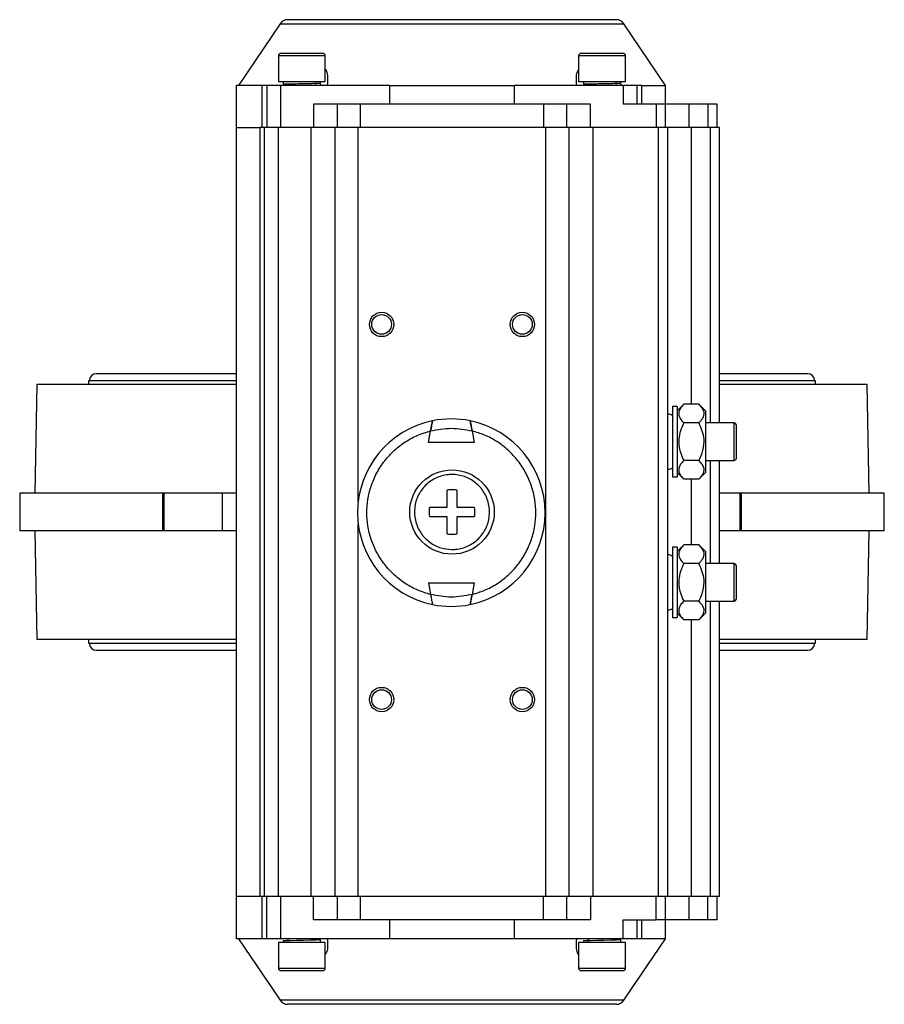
# Model space of a CAD drawing. Header units: millimetres. Extents: x 248 to 1443, y 143 to 1099.
# Tile 1 of 26: x 564 to 748, y 143 to 353. Entities that reach past the tile are written whole.
import ezdxf

# ---------------------------------------------------------------- set-up
doc = ezdxf.new("R2010")
doc.units = ezdxf.units.MM

msp = doc.modelspace()

# ---------------------------------------------------------------- linework, layer by layer
at = {"color": 7, "linetype": 'Continuous', "lineweight": 25}
for p, q in [((619.2, 351.8), (610.35, 338.68)), ((701.35, 338.68), (692.5, 351.8)), ((618.85, 344.98), (618.85, 339.48)), ((628.85, 339.48), (628.85, 344.98)), ((682.85, 344.98), (682.85, 339.48)), ((692.85, 339.48), (692.85, 344.98)), ((609.85, 338.68), (609.85, 329.68)), ((615.39, 338.68), (609.85, 338.68)), ((615.39, 329.68), (615.39, 338.68)), ((616.35, 338.68), (615.39, 338.68)), ((616.35, 338.68), (616.35, 329.68)), ((619.35, 338.68), (616.35, 338.68)), ((618.85, 339.48), (628.85, 339.48)), ((619.35, 329.68), (619.35, 338.68)), ((642.51, 338.68), (619.35, 338.68)), ((619.85, 339.48), (619.85, 338.93)), ((620.85, 338.93), (620.85, 338.68)), ((623.88, 339.06), (623.88, 339.06)), ((626.85, 338.68), (626.85, 339.13)), ((627.82, 339.17), (627.82, 339.48)), ((627.85, 338.98), (627.85, 338.68)), ((642.51, 338.68), (669.19, 338.68)), ((642.51, 338.68), (642.51, 334.68)), ((669.19, 334.68), (669.19, 338.68)), ((692.35, 338.68), (669.19, 338.68)), ((682.85, 339.48), (692.85, 339.48)), ((683.85, 339.48), (683.85, 338.93)), ((684.85, 338.93), (684.85, 338.68)), ((687.88, 339.06), (687.88, 339.06)), ((690.85, 338.68), (690.85, 339.13)), ((691.82, 339.17), (691.82, 339.48)), ((691.85, 338.98), (691.85, 338.68)), ((692.35, 338.68), (692.35, 334.68)), ((695.35, 338.68), (692.35, 338.68)), ((695.35, 334.68), (695.35, 338.68)), ((696.25, 338.68), (695.35, 338.68)), ((696.25, 338.68), (701.35, 338.68)), ((696.25, 338.68), (696.25, 334.68)), ((701.35, 334.68), (701.35, 338.68)), ((626.35, 334.68), (626.35, 329.68)), ((631.35, 334.68), (626.35, 334.68)), ((631.35, 334.68), (631.35, 329.68)), ((636.35, 334.68), (631.35, 334.68)), ((636.35, 329.68), (636.35, 334.68)), ((675.35, 334.68), (636.35, 334.68)), ((675.35, 334.68), (675.35, 329.68)), ((680.35, 334.68), (675.35, 334.68)), ((680.35, 329.68), (680.35, 334.68)), ((685.35, 334.68), (680.35, 334.68)), ((685.35, 329.68), (685.35, 334.68)), ((699.35, 334.68), (692.35, 334.68)), ((699.35, 334.68), (699.35, 329.68)), ((701.35, 334.68), (699.35, 334.68)), ((701.35, 329.68), (701.35, 334.68)), ((706.35, 334.68), (701.35, 334.68)), ((706.35, 334.68), (706.35, 329.68)), ((710.35, 334.68), (706.35, 334.68)), ((710.35, 334.68), (710.35, 329.68)), ((712.35, 334.68), (710.35, 334.68)), ((712.35, 329.68), (712.35, 334.68)), ((609.85, 329.68), (609.85, 165.68)), ((609.85, 329.68), (614.96, 329.68)), ((614.96, 165.68), (614.96, 329.68)), ((615.85, 329.68), (614.96, 329.68)), ((615.85, 165.68), (615.85, 329.68)), ((618.85, 329.68), (615.85, 329.68)), ((618.85, 165.68), (618.85, 329.68)), ((625.85, 329.68), (618.85, 329.68)), ((625.85, 165.68), (625.85, 329.68)), ((630.85, 329.68), (625.85, 329.68)), ((630.85, 329.68), (630.85, 165.68)), ((635.85, 329.68), (630.85, 329.68)), ((675.85, 329.68), (635.85, 329.68)), ((675.85, 165.68), (675.85, 329.68)), ((680.85, 329.68), (675.85, 329.68)), ((680.85, 165.68), (680.85, 329.68)), ((685.85, 329.68), (680.85, 329.68)), ((685.85, 329.68), (685.85, 165.68)), ((699.85, 329.68), (685.85, 329.68)), ((699.85, 165.68), (699.85, 329.68)), ((701.85, 329.68), (699.85, 329.68)), ((701.85, 165.68), (701.85, 329.68)), ((706.85, 329.68), (701.85, 329.68)), ((710.85, 329.68), (706.85, 329.68)), ((712.85, 329.68), (710.85, 329.68)), ((712.85, 266.68), (712.85, 329.68)), ((578.35, 275.68), (578.35, 274.88)), ((609.85, 275.68), (578.35, 275.68)), ((609.85, 277.18), (580.05, 277.18)), ((731.65, 277.18), (712.85, 277.18)), ((733.35, 275.68), (712.85, 275.68)), ((733.35, 274.88), (733.35, 275.68)), ((567.35, 274.88), (566.93, 251.68)), ((609.85, 274.88), (567.35, 274.88)), ((744.35, 274.88), (712.85, 274.88)), ((744.77, 251.68), (744.35, 274.88)), ((703.85, 270.18), (702.85, 270.18)), ((702.85, 270.18), (702.85, 255.18)), ((705.25, 270.68), (703.85, 269.28)), ((703.85, 270.18), (703.85, 255.18)), ((708.45, 270.68), (705.25, 270.68)), ((709.85, 269.28), (708.45, 270.68)), ((709.85, 269.28), (709.85, 256.08)), ((650.85, 262.54), (651.28, 264.99)), ((660.13, 264.99), (660.56, 262.54)), ((708.45, 266.68), (705.25, 266.68)), ((715.96, 266.68), (709.85, 266.68)), ((660.56, 262.54), (650.85, 262.54)), ((708.45, 258.68), (705.25, 258.68)), ((709.85, 258.68), (715.96, 258.68)), ((712.85, 236.68), (712.85, 258.68)), ((702.85, 255.18), (703.85, 255.18)), ((703.85, 256.08), (705.25, 254.68)), ((708.45, 254.68), (705.25, 254.68)), ((708.45, 254.68), (709.85, 256.08)), ((654.85, 248.68), (654.85, 252.41)), ((656.85, 252.41), (656.85, 248.68)), ((563.71, 251.68), (563.71, 243.68)), ((594.2, 251.68), (563.71, 251.68)), ((594.2, 243.68), (594.2, 251.68)), ((594.45, 251.68), (594.2, 251.68)), ((594.45, 251.68), (594.45, 243.68)), ((606.83, 251.68), (594.45, 251.68)), ((606.83, 251.68), (606.83, 243.68)), ((609.85, 251.68), (606.83, 251.68)), ((717.25, 251.68), (712.85, 251.68)), ((717.25, 243.68), (717.25, 251.68)), ((717.5, 251.68), (717.25, 251.68)), ((717.5, 251.68), (717.5, 243.68)), ((748, 251.68), (717.5, 251.68)), ((748, 243.68), (748, 251.68)), ((651.12, 248.68), (654.85, 248.68)), ((656.85, 248.68), (660.58, 248.68)), ((654.85, 246.68), (651.12, 246.68)), ((654.85, 242.96), (654.85, 246.68)), ((660.58, 246.68), (656.85, 246.68)), ((656.85, 246.68), (656.85, 242.96)), ((594.2, 243.68), (563.71, 243.68)), ((566.93, 243.68), (567.35, 220.48)), ((594.45, 243.68), (594.2, 243.68)), ((606.83, 243.68), (594.45, 243.68)), ((609.85, 243.68), (606.83, 243.68)), ((717.25, 243.68), (712.85, 243.68)), ((717.5, 243.68), (717.25, 243.68)), ((748, 243.68), (717.5, 243.68)), ((744.35, 220.48), (744.77, 243.68)), ((703.85, 240.18), (702.85, 240.18)), ((702.85, 240.18), (702.85, 225.18)), ((705.25, 240.68), (703.85, 239.28)), ((703.85, 240.18), (703.85, 225.18)), ((708.45, 240.68), (705.25, 240.68)), ((709.85, 239.28), (708.45, 240.68)), ((709.85, 239.28), (709.85, 226.08)), ((708.45, 236.68), (705.25, 236.68)), ((715.96, 236.68), (709.85, 236.68)), ((650.85, 232.54), (651.28, 230.09)), ((650.85, 232.54), (660.56, 232.54)), ((660.56, 232.54), (660.13, 230.09)), ((708.45, 228.68), (705.25, 228.68)), ((709.85, 228.68), (715.96, 228.68)), ((712.85, 165.68), (712.85, 228.68)), ((702.85, 225.18), (703.85, 225.18)), ((703.85, 226.08), (705.25, 224.68)), ((708.45, 224.68), (709.85, 226.08)), ((708.45, 224.68), (705.25, 224.68)), ((609.85, 220.48), (567.35, 220.48)), ((578.35, 220.48), (578.35, 219.68)), ((578.35, 219.68), (609.85, 219.68)), ((744.35, 220.48), (712.85, 220.48)), ((712.85, 219.68), (733.35, 219.68)), ((733.35, 219.68), (733.35, 220.48)), ((580.05, 218.18), (609.85, 218.18)), ((712.85, 218.18), (731.65, 218.18)), ((609.85, 165.68), (609.85, 156.68)), ((614.96, 165.68), (609.85, 165.68)), ((615.85, 165.68), (614.96, 165.68)), ((615.39, 156.68), (615.39, 165.68)), ((618.85, 165.68), (615.85, 165.68)), ((616.35, 156.68), (616.35, 165.68)), ((625.85, 165.68), (618.85, 165.68)), ((619.35, 156.68), (619.35, 165.68)), ((630.85, 165.68), (625.85, 165.68)), ((626.35, 160.68), (626.35, 165.68)), ((635.85, 165.68), (630.85, 165.68)), ((631.35, 165.68), (631.35, 160.68)), ((675.85, 165.68), (635.85, 165.68)), ((636.35, 160.68), (636.35, 165.68)), ((675.35, 160.68), (675.35, 165.68)), ((680.85, 165.68), (675.85, 165.68)), ((680.35, 160.68), (680.35, 165.68)), ((685.85, 165.68), (680.85, 165.68)), ((685.35, 165.68), (685.35, 160.68)), ((699.85, 165.68), (685.85, 165.68)), ((699.35, 160.68), (699.35, 165.68)), ((701.85, 165.68), (699.85, 165.68)), ((701.35, 160.68), (701.35, 165.68)), ((706.85, 165.68), (701.85, 165.68)), ((706.35, 165.68), (706.35, 160.68)), ((710.85, 165.68), (706.85, 165.68)), ((710.35, 160.68), (710.35, 165.68)), ((712.85, 165.68), (710.85, 165.68)), ((712.35, 160.68), (712.35, 165.68)), ((631.35, 160.68), (626.35, 160.68)), ((636.35, 160.68), (631.35, 160.68)), ((675.35, 160.68), (636.35, 160.68)), ((642.51, 160.68), (642.51, 156.68)), ((669.19, 156.68), (669.19, 160.68)), ((680.35, 160.68), (675.35, 160.68)), ((685.35, 160.68), (680.35, 160.68)), ((692.35, 156.68), (692.35, 160.68)), ((692.35, 160.68), (699.35, 160.68)), ((695.35, 156.68), (695.35, 160.68)), ((696.25, 160.68), (696.25, 156.68)), ((701.35, 160.68), (699.35, 160.68)), ((701.35, 156.68), (701.35, 160.68)), ((706.35, 160.68), (701.35, 160.68)), ((710.35, 160.68), (706.35, 160.68)), ((712.35, 160.68), (710.35, 160.68)), ((615.39, 156.68), (609.85, 156.68)), ((610.35, 156.68), (619.2, 143.56)), ((616.35, 156.68), (615.39, 156.68)), ((619.35, 156.68), (616.35, 156.68)), ((618.85, 155.88), (618.85, 150.38)), ((628.85, 155.88), (618.85, 155.88)), ((642.51, 156.68), (619.35, 156.68)), ((619.88, 156.19), (619.88, 155.88)), ((620.85, 156.68), (620.85, 156.24)), ((626.85, 156.43), (626.85, 156.68)), ((627.85, 155.88), (627.85, 156.43)), ((628.85, 150.38), (628.85, 155.88)), ((669.19, 156.68), (642.51, 156.68)), ((692.35, 156.68), (669.19, 156.68)), ((682.85, 155.88), (682.85, 150.38)), ((692.85, 155.88), (682.85, 155.88)), ((683.88, 156.19), (683.88, 155.88)), ((684.85, 156.68), (684.85, 156.24)), ((690.85, 156.43), (690.85, 156.68)), ((691.85, 155.88), (691.85, 156.43)), ((695.35, 156.68), (692.35, 156.68)), ((692.5, 143.56), (701.35, 156.68)), ((692.85, 150.38), (692.85, 155.88)), ((696.25, 156.68), (695.35, 156.68)), ((701.35, 156.68), (696.25, 156.68))]:
    msp.add_line(p, q, dxfattribs=at)
at = {"color": 8, "linetype": 'Continuous', "lineweight": 25}
for p, q in [((619.2, 351.8), (655.63, 351.8)), ((655.63, 351.8), (692.5, 351.8)), ((628.85, 344.98), (618.85, 344.98)), ((692.85, 344.98), (682.85, 344.98)), ((635.85, 249.94), (635.85, 329.68)), ((706.85, 329.68), (706.85, 270.68)), ((710.85, 329.68), (710.85, 266.68)), ((715.96, 258.68), (715.96, 266.68)), ((710.85, 258.68), (710.85, 236.68)), ((706.85, 254.68), (706.85, 240.68)), ((635.85, 165.68), (635.85, 245.13)), ((715.96, 228.68), (715.96, 236.68)), ((710.85, 228.68), (710.85, 165.68)), ((706.85, 224.68), (706.85, 165.68)), ((618.85, 150.38), (628.85, 150.38)), ((682.85, 150.38), (692.85, 150.38)), ((692.5, 143.56), (619.2, 143.56))]:
    msp.add_line(p, q, dxfattribs=at)
at = {"color": 7, "linetype": 'Continuous', "lineweight": 25, "flags": 128}
for points in [[(626.85, 156.49), (627.45, 156.47), (627.84, 156.44), (627.64, 156.41), (626.89, 156.38), (625.69, 156.35), (624.23, 156.31), (622.71, 156.28), (621.35, 156.25), (620.36, 156.22), (619.88, 156.19), (619.88, 156.19)], [(690.85, 156.49), (691.45, 156.47), (691.84, 156.44), (691.64, 156.41), (690.89, 156.38), (689.69, 156.35), (688.23, 156.31), (686.71, 156.28), (685.35, 156.25), (684.36, 156.22), (683.88, 156.19), (683.88, 156.19)]]:
    msp.add_lwpolyline(points, dxfattribs=at)
at = {"color": 7, "linetype": 'Continuous', "lineweight": 25}
for centre, radius in [((640.85, 287.68), 2.6), ((670.85, 287.68), 2.6), ((640.85, 287.68), 2.1), ((670.85, 287.68), 2.1), ((655.85, 247.68), 9), ((640.85, 207.68), 2.6), ((670.85, 207.68), 2.6), ((640.85, 207.68), 2.1), ((670.85, 207.68), 2.1)]:
    msp.add_circle(centre, radius, dxfattribs=at)
for centre, radius, start, end in [((620.86, 350.68), 2, 90, 146), ((690.84, 350.68), 2, 34, 90), ((619.35, 344.98), 0.5, 90, 180), ((628.35, 344.98), 0.5, 0, 90), ((683.35, 344.98), 0.5, 90, 180), ((692.35, 344.98), 0.5, 0, 90), ((580.05, 275.68), 1.5, 90, 180), ((731.65, 275.68), 1.5, 0, 90), ((655.71, 247.54), 20, 101.5632, 258.4368), ((655.71, 247.54), 20, 78.4368, 101.5632), ((655.71, 247.54), 20, 281.5632, 78.4368), ((702.05, 267.33), 1.2, 48.1897, 99.5941), ((715.96, 266.18), 0.5, 0, 90), ((715.96, 259.18), 0.5, 270, 0), ((702.05, 258.03), 1.2, 260.4059, 311.8103), ((702.05, 237.33), 1.2, 48.1897, 99.5941), ((715.96, 236.18), 0.5, 0, 90), ((715.96, 229.18), 0.5, 270, 0), ((655.71, 247.54), 20, 258.4368, 281.5632), ((702.05, 228.03), 1.2, 260.4059, 311.8103), ((580.05, 219.68), 1.5, 180, 270), ((731.65, 219.68), 1.5, 270, 0), ((619.35, 150.38), 0.5, 180, 270), ((628.35, 150.38), 0.5, 270, 0), ((683.35, 150.38), 0.5, 180, 270), ((692.35, 150.38), 0.5, 270, 0), ((620.86, 144.68), 2, 214, 270), ((690.84, 144.68), 2, 270, 326)]:
    msp.add_arc(centre, radius, start, end, dxfattribs=at)
for points, knots in [([(655.85, 352.68), (654.43, 352.68), (651.54, 352.68), (647.21, 352.68), (643.25, 352.68), (639.73, 352.68), (636.65, 352.68), (633.75, 352.68), (631.06, 352.68), (628.64, 352.68), (626.52, 352.68), (624.73, 352.68), (623.12, 352.68), (621.85, 352.68), (621.01, 352.68), (620.91, 352.68), (620.86, 352.68)], [0, 0, 0, 0, 0.077632, 0.157663, 0.239951, 0.304274, 0.368607, 0.434299, 0.5, 0.565692, 0.631393, 0.695716, 0.760049, 0.842329, 0.922366, 1, 1, 1, 1]), ([(690.84, 352.68), (690.79, 352.68), (690.69, 352.68), (689.85, 352.68), (688.58, 352.68), (686.98, 352.68), (685.18, 352.68), (683.06, 352.68), (680.64, 352.68), (677.95, 352.68), (675.05, 352.68), (671.98, 352.68), (668.45, 352.68), (664.49, 352.68), (660.16, 352.68), (657.27, 352.68), (655.85, 352.68)], [0, 0, 0, 0, 0.077625, 0.157663, 0.239951, 0.304274, 0.368607, 0.434299, 0.5, 0.565692, 0.631393, 0.695716, 0.760049, 0.842329, 0.922364, 1, 1, 1, 1]), ([(628.35, 345.48), (628.29, 345.48), (628.2, 345.48), (627.64, 345.48), (627.06, 345.48), (626.34, 345.48), (625.29, 345.48), (623.85, 345.48), (622.41, 345.48), (621.37, 345.48), (620.65, 345.48), (620.06, 345.48), (619.5, 345.48), (619.41, 345.48), (619.35, 345.48)], [0, 0, 0, 0, 0.119728, 0.18418, 0.25, 0.31582, 0.380272, 0.5, 0.619728, 0.68418, 0.75, 0.81582, 0.880272, 1, 1, 1, 1]), ([(692.35, 345.48), (692.29, 345.48), (692.2, 345.48), (691.64, 345.48), (691.06, 345.48), (690.34, 345.48), (689.29, 345.48), (687.85, 345.48), (686.41, 345.48), (685.37, 345.48), (684.65, 345.48), (684.06, 345.48), (683.5, 345.48), (683.41, 345.48), (683.35, 345.48)], [0, 0, 0, 0, 0.1197284, 0.1841803, 0.25, 0.3158197, 0.3802716, 0.5, 0.6197284, 0.6841803, 0.75, 0.8158197, 0.8802716, 1, 1, 1, 1]), ([(628.85, 342.1), (628.86, 342.1), (629.17, 341.77), (629.37, 340.58), (629.31, 339.36), (629.27, 338.68)], [0, 0, 0, 0, 0.006652, 0.445571, 1, 1, 1, 1]), ([(682.43, 338.68), (682.39, 339.19), (682.3, 340.2), (682.45, 341.36), (682.76, 341.88), (682.85, 342.04)], [0, 0, 0, 0, 0.41055, 0.819237, 1, 1, 1, 1]), ([(620.85, 338.88), (620.63, 338.88), (620.07, 338.9), (619.94, 338.92), (619.86, 338.93)], [0, 0, 0, 0, 0.398216, 1, 1, 1, 1]), ([(619.89, 338.93), (619.92, 338.94), (619.97, 338.96), (620.74, 338.99), (621.96, 339.02), (623.47, 339.05), (625.03, 339.08), (626.41, 339.11), (627.45, 339.14), (627.7, 339.16), (627.82, 339.17)], [0, 0, 0, 0, 0.107616, 0.235135, 0.362566, 0.490124, 0.61751, 0.745101, 0.872372, 1, 1, 1, 1]), ([(684.85, 338.88), (684.63, 338.88), (684.07, 338.9), (683.94, 338.92), (683.86, 338.93)], [0, 0, 0, 0, 0.398216, 1, 1, 1, 1]), ([(683.89, 338.93), (683.92, 338.94), (683.97, 338.96), (684.74, 338.99), (685.96, 339.02), (687.47, 339.05), (689.03, 339.08), (690.41, 339.11), (691.45, 339.14), (691.7, 339.16), (691.82, 339.17)], [0, 0, 0, 0, 0.107616, 0.235135, 0.362566, 0.490124, 0.61751, 0.745101, 0.872372, 1, 1, 1, 1]), ([(705.25, 270.68), (705, 270.41), (704.49, 269.85), (704.06, 268.82), (704.32, 267.71), (704.97, 267), (705.25, 266.68)], [0, 0, 0, 0, 0.216461, 0.440323, 0.75191, 1, 1, 1, 1]), ([(708.45, 270.68), (708.7, 270.41), (709.21, 269.85), (709.64, 268.82), (709.38, 267.71), (708.74, 267), (708.45, 266.68)], [0, 0, 0, 0, 0.216461, 0.440323, 0.75191, 1, 1, 1, 1]), ([(651.28, 264.99), (651.33, 265.24), (651.42, 265.76), (651.55, 266.44), (651.64, 266.92), (651.69, 267.11), (651.69, 267.13), (651.7, 267.13)], [0, 0, 0, 0, 0.240338, 0.481112, 0.708918, 0.918529, 1, 1, 1, 1]), ([(651.7, 267.13), (651.69, 267.11), (651.67, 267.06), (651.61, 266.73), (651.51, 266.24), (651.4, 265.63), (651.32, 265.19), (651.28, 264.99)], [0, 0, 0, 0, 0.1952048, 0.390185, 0.5912584, 0.8062939, 1, 1, 1, 1]), ([(659.71, 267.13), (659.72, 267.11), (659.74, 267.06), (659.81, 266.73), (659.9, 266.24), (660.01, 265.63), (660.09, 265.19), (660.13, 264.99)], [0, 0, 0, 0, 0.195205, 0.390185, 0.591258, 0.806294, 1, 1, 1, 1]), ([(660.13, 264.99), (660.08, 265.24), (659.99, 265.76), (659.86, 266.44), (659.77, 266.92), (659.73, 267.11), (659.72, 267.13), (659.71, 267.13)], [0, 0, 0, 0, 0.240338, 0.481112, 0.708918, 0.918529, 1, 1, 1, 1]), ([(651.28, 230.09), (650.38, 230.36), (648.53, 230.92), (645.93, 232.33), (643.52, 234.17), (641.43, 236.43), (639.75, 239.01), (638.56, 241.8), (637.86, 244.66), (637.63, 247.54), (637.86, 250.41), (638.56, 253.28), (639.75, 256.06), (641.43, 258.64), (643.52, 260.91), (645.93, 262.74), (648.53, 264.15), (650.38, 264.71), (651.28, 264.99)], [0, 0, 0, 0, 0.059498, 0.121496, 0.185282, 0.25, 0.314718, 0.378504, 0.440502, 0.5, 0.559498, 0.621496, 0.685282, 0.75, 0.814718, 0.878504, 0.940502, 1, 1, 1, 1]), ([(660.13, 230.09), (661.03, 230.36), (662.88, 230.92), (665.48, 232.33), (667.89, 234.17), (669.98, 236.43), (671.66, 239.01), (672.85, 241.8), (673.55, 244.66), (673.78, 247.54), (673.55, 250.41), (672.85, 253.28), (671.66, 256.06), (669.98, 258.64), (667.89, 260.91), (665.48, 262.74), (662.88, 264.15), (661.03, 264.71), (660.13, 264.99)], [0, 0, 0, 0, 0.059498, 0.121496, 0.185282, 0.25, 0.314718, 0.378504, 0.440502, 0.5, 0.559498, 0.621496, 0.685282, 0.75, 0.814718, 0.878504, 0.940502, 1, 1, 1, 1]), ([(705.25, 266.68), (705, 266.13), (704.49, 265.02), (704.21, 263.64), (704.15, 262.01), (704.44, 260.44), (705.02, 259.18), (705.25, 258.68)], [0, 0, 0, 0, 0.216359, 0.440115, 0.500381, 0.802468, 1, 1, 1, 1]), ([(708.45, 266.68), (708.7, 266.13), (709.21, 265.02), (709.49, 263.64), (709.55, 262.01), (709.26, 260.44), (708.68, 259.18), (708.45, 258.68)], [0, 0, 0, 0, 0.216359, 0.440115, 0.500381, 0.802468, 1, 1, 1, 1]), ([(716.46, 259.18), (716.46, 259.23), (716.46, 259.3), (716.46, 259.74), (716.46, 260.19), (716.46, 260.75), (716.46, 261.56), (716.46, 262.68), (716.46, 263.8), (716.46, 264.62), (716.46, 265.17), (716.46, 265.63), (716.46, 266.06), (716.46, 266.14), (716.46, 266.18)], [0, 0, 0, 0, 0.119721, 0.184836, 0.25, 0.315115, 0.380279, 0.5, 0.619721, 0.684836, 0.75, 0.815115, 0.880279, 1, 1, 1, 1]), ([(705.25, 258.68), (705, 258.41), (704.49, 257.85), (704.06, 256.82), (704.32, 255.71), (704.97, 255), (705.25, 254.68)], [0, 0, 0, 0, 0.216461, 0.440323, 0.75191, 1, 1, 1, 1]), ([(708.45, 258.68), (708.7, 258.41), (709.21, 257.85), (709.64, 256.82), (709.38, 255.71), (708.74, 255), (708.45, 254.68)], [0, 0, 0, 0, 0.216461, 0.440323, 0.75191, 1, 1, 1, 1]), ([(655.85, 239.68), (654.95, 239.77), (653.15, 239.95), (650.76, 241.33), (648.94, 243.36), (647.9, 245.89), (647.75, 248.63), (648.52, 251.25), (650.12, 253.48), (652.36, 255.05), (654.39, 255.62), (656.46, 255.73), (658.55, 255.38), (660.94, 254.05), (662.76, 252), (663.81, 249.47), (663.95, 246.74), (663.18, 244.11), (661.58, 241.88), (659.34, 240.32), (657.31, 239.73), (656.13, 239.69), (655.85, 239.68)], [0, 0, 0, 0, 0.053686, 0.107372, 0.161059, 0.214745, 0.268431, 0.322117, 0.375804, 0.42949, 0.483176, 0.5, 0.553686, 0.607372, 0.661059, 0.714745, 0.768431, 0.822117, 0.875804, 0.92949, 0.983176, 1, 1, 1, 1]), ([(651.12, 246.68), (651.06, 247.23), (650.98, 247.9), (651.1, 248.56), (651.12, 248.68)], [0, 0, 0, 0, 0.8082374, 1, 1, 1, 1]), ([(660.58, 248.68), (660.64, 248.14), (660.73, 247.47), (660.6, 246.81), (660.58, 246.68)], [0, 0, 0, 0, 0.808237, 1, 1, 1, 1]), ([(705.25, 240.68), (705, 240.41), (704.49, 239.85), (704.06, 238.82), (704.32, 237.71), (704.97, 237), (705.25, 236.68)], [0, 0, 0, 0, 0.216461, 0.440323, 0.75191, 1, 1, 1, 1]), ([(708.45, 240.68), (708.7, 240.41), (709.21, 239.85), (709.64, 238.82), (709.38, 237.71), (708.74, 237), (708.45, 236.68)], [0, 0, 0, 0, 0.216461, 0.440323, 0.75191, 1, 1, 1, 1]), ([(705.25, 236.68), (705, 236.13), (704.49, 235.02), (704.21, 233.64), (704.15, 232.01), (704.44, 230.44), (705.02, 229.18), (705.25, 228.68)], [0, 0, 0, 0, 0.216359, 0.440115, 0.500381, 0.802468, 1, 1, 1, 1]), ([(708.45, 236.68), (708.7, 236.13), (709.21, 235.02), (709.49, 233.64), (709.55, 232.01), (709.26, 230.44), (708.68, 229.18), (708.45, 228.68)], [0, 0, 0, 0, 0.216359, 0.440115, 0.500381, 0.802468, 1, 1, 1, 1]), ([(716.46, 229.18), (716.46, 229.23), (716.46, 229.3), (716.46, 229.74), (716.46, 230.19), (716.46, 230.75), (716.46, 231.56), (716.46, 232.68), (716.46, 233.8), (716.46, 234.62), (716.46, 235.17), (716.46, 235.63), (716.46, 236.06), (716.46, 236.14), (716.46, 236.18)], [0, 0, 0, 0, 0.119721, 0.184836, 0.25, 0.315115, 0.380279, 0.5, 0.619721, 0.684836, 0.75, 0.815115, 0.880279, 1, 1, 1, 1]), ([(651.28, 230.09), (651.33, 229.83), (651.42, 229.31), (651.55, 228.63), (651.64, 228.15), (651.69, 227.96), (651.69, 227.95), (651.7, 227.94)], [0, 0, 0, 0, 0.240338, 0.481112, 0.708918, 0.918529, 1, 1, 1, 1]), ([(651.28, 230.09), (651.33, 229.83), (651.42, 229.31), (651.55, 228.63), (651.64, 228.15), (651.69, 227.96), (651.69, 227.95), (651.7, 227.94)], [0, 0, 0, 0, 0.2403381, 0.4811121, 0.7089178, 0.9185291, 1, 1, 1, 1]), ([(660.13, 230.09), (660.08, 229.83), (659.99, 229.31), (659.86, 228.63), (659.77, 228.15), (659.73, 227.96), (659.72, 227.95), (659.71, 227.94)], [0, 0, 0, 0, 0.240338, 0.481112, 0.708918, 0.918529, 1, 1, 1, 1]), ([(659.71, 227.94), (659.72, 227.97), (659.74, 228.01), (659.81, 228.34), (659.9, 228.83), (660.01, 229.44), (660.09, 229.88), (660.13, 230.09)], [0, 0, 0, 0, 0.195205, 0.390185, 0.591258, 0.806294, 1, 1, 1, 1]), ([(705.25, 228.68), (705, 228.41), (704.49, 227.85), (704.06, 226.82), (704.32, 225.71), (704.97, 225), (705.25, 224.68)], [0, 0, 0, 0, 0.216461, 0.440323, 0.75191, 1, 1, 1, 1]), ([(708.45, 228.68), (708.7, 228.41), (709.21, 227.85), (709.64, 226.82), (709.38, 225.71), (708.74, 225), (708.45, 224.68)], [0, 0, 0, 0, 0.216461, 0.440323, 0.75191, 1, 1, 1, 1]), ([(629.27, 156.68), (629.31, 156.18), (629.4, 155.17), (629.25, 154.01), (628.94, 153.48), (628.85, 153.32)], [0, 0, 0, 0, 0.41055, 0.819237, 1, 1, 1, 1]), ([(682.85, 153.26), (682.85, 153.27), (682.53, 153.59), (682.33, 154.78), (682.39, 156), (682.43, 156.68)], [0, 0, 0, 0, 0.006652, 0.445571, 1, 1, 1, 1]), ([(619.35, 149.88), (619.41, 149.88), (619.5, 149.88), (620.06, 149.88), (620.65, 149.88), (621.37, 149.88), (622.41, 149.88), (623.85, 149.88), (625.29, 149.88), (626.34, 149.88), (627.06, 149.88), (627.64, 149.88), (628.2, 149.88), (628.29, 149.88), (628.35, 149.88)], [0, 0, 0, 0, 0.119728, 0.18418, 0.25, 0.31582, 0.380272, 0.5, 0.619728, 0.68418, 0.75, 0.81582, 0.880272, 1, 1, 1, 1]), ([(683.35, 149.88), (683.41, 149.88), (683.5, 149.88), (684.06, 149.88), (684.65, 149.88), (685.37, 149.88), (686.41, 149.88), (687.85, 149.88), (689.29, 149.88), (690.34, 149.88), (691.06, 149.88), (691.64, 149.88), (692.2, 149.88), (692.29, 149.88), (692.35, 149.88)], [0, 0, 0, 0, 0.119728, 0.18418, 0.25, 0.31582, 0.380272, 0.5, 0.619728, 0.68418, 0.75, 0.81582, 0.880272, 1, 1, 1, 1]), ([(655.85, 142.68), (654.43, 142.68), (651.54, 142.68), (647.21, 142.68), (643.25, 142.68), (639.73, 142.68), (636.65, 142.68), (633.75, 142.68), (631.06, 142.68), (628.64, 142.68), (626.52, 142.68), (624.73, 142.68), (623.12, 142.68), (621.85, 142.68), (621.01, 142.68), (620.91, 142.68), (620.86, 142.68)], [0, 0, 0, 0, 0.077632, 0.157663, 0.239951, 0.304274, 0.368607, 0.434299, 0.5, 0.565692, 0.631393, 0.695716, 0.760049, 0.842329, 0.922366, 1, 1, 1, 1]), ([(690.84, 142.68), (690.79, 142.68), (690.69, 142.68), (689.85, 142.68), (688.58, 142.68), (686.98, 142.68), (685.18, 142.68), (683.06, 142.68), (680.64, 142.68), (677.95, 142.68), (675.05, 142.68), (671.98, 142.68), (668.45, 142.68), (664.49, 142.68), (660.16, 142.68), (657.27, 142.68), (655.85, 142.68)], [0, 0, 0, 0, 0.077625, 0.157663, 0.239951, 0.304274, 0.368607, 0.434299, 0.5, 0.565692, 0.631393, 0.695716, 0.760049, 0.842329, 0.922364, 1, 1, 1, 1])]:
    msp.add_open_spline(points, degree=3, knots=knots, dxfattribs=at)
for points in [[(651.28, 264.99), (652.76, 265.26), (655.71, 265.81), (658.65, 265.26), (660.13, 264.99)], [(654.85, 252.41), (655.18, 252.46), (655.85, 252.57), (656.52, 252.46), (656.85, 252.41)], [(656.85, 242.96), (656.52, 242.9), (655.85, 242.8), (655.18, 242.9), (654.85, 242.96)], [(660.13, 230.09), (658.65, 229.81), (655.71, 229.26), (652.76, 229.81), (651.28, 230.09)]]:
    msp.add_open_spline(points, degree=3, dxfattribs=at)

doc.saveas('drawing.dxf')
